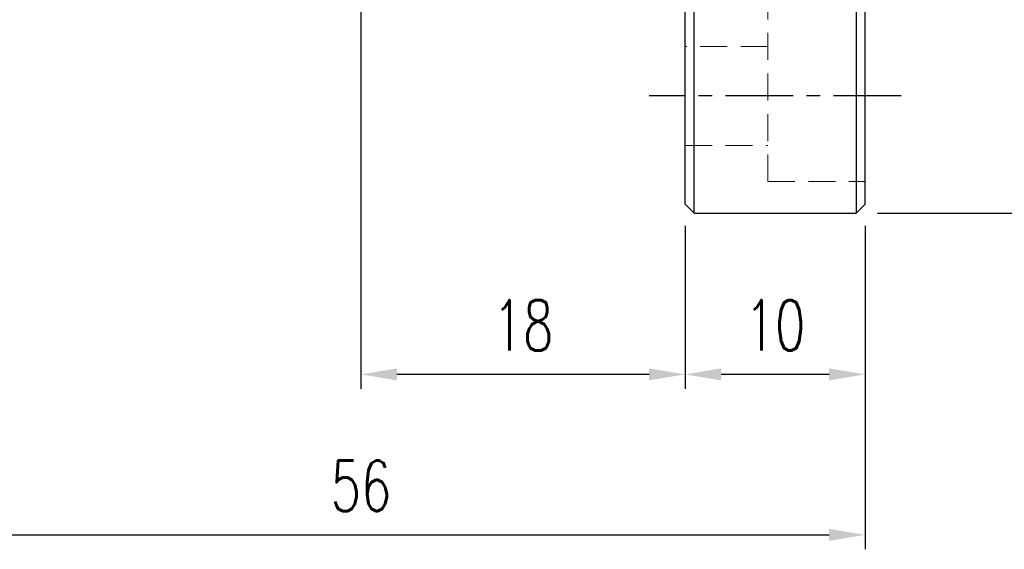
# Model space of a CAD drawing. Header units: millimetres. Extents: x -52 to 340, y -61 to 93.
# Tile 55 of 101: x 193 to 247, y -48 to -18. Entities that reach past the tile are written whole.
import ezdxf

# ---------------------------------------------------------------- set-up
doc = ezdxf.new("R2010")
doc.units = ezdxf.units.MM
doc.linetypes.add('CENTER', pattern=[2, 1.25, -0.25, 0.25, -0.25])
doc.linetypes.add('DASHED', pattern=[0.75, 0.5, -0.25])
for name, color, linetype in [('CL', 1, 'CENTER'), ('DIM', 4, 'Continuous'), ('HID', 2, 'DASHED'), ('OUT', 3, 'Continuous')]:
    doc.layers.add(name, color=color, linetype=linetype)
doc.styles.add('DIM-7', font='SIMPLEX.shx', dxfattribs={"width": 0.7, "bigfont": 'chineset.shx'})
doc.dimstyles.new('CNS', dxfattribs={"dimtxt": 3.5, "dimasz": 2.5, "dimexe": 1, "dimexo": 1.5, "dimgap": 0.09, "dimtad": 0, "dimdsep": 46, "dimtxsty": 'DIM-7', "dimcen": 0.09, "dimclrd": 1, "dimclre": 1, "dimclrt": 4, "dimadec": 0, "dimazin": 0, "dimtfac": 1, "dimtix": 1, "dimtmove": 2, "dimatfit": 3, "dimfxl": 1, "dimtvp": 0.971429, "dimtolj": 1, "dimarcsym": 0})

# ---------------------------------------------------------------- blocks, each defined once
blk = doc.blocks.new('*D13')
at = {"layer": 'DEFPOINTS', "color": 0}
for p in [(239, 29), (239, -29), (251.298, -29)]:
    blk.add_point(p, dxfattribs=at)
at = {"layer": 'DIM', "color": 7, "lineweight": -2}
for p, q in [((240.2, 29), (252.098, 29)), ((251.298, 27), (251.298, -27)), ((240.2, -29), (252.098, -29))]:
    blk.add_line(p, q, dxfattribs=at)
at = {"layer": 'DIM', "color": 7}
for points in [[(250.964, 27), (251.631, 27), (251.298, 29)], [(250.964, -27), (251.631, -27), (251.298, -29)]]:
    blk.add_solid(points, dxfattribs=at)
at = {"layer": 'DIM', "color": 7, "insert": (248.578, 0), "char_height": 2.8, "attachment_point": 5, "rotation": 90, "style": 'DIM-7'}
blk.add_mtext('\\A1;%%C58', dxfattribs=at)
blk = doc.blocks.new('*D15')
at = {"layer": 'DEFPOINTS', "color": 0}
for p in [(229.5, -28.5), (239.5, -28.5), (229.5, -37.951)]:
    blk.add_point(p, dxfattribs=at)
at = {"layer": 'DIM', "color": 7, "lineweight": -2}
for p, q in [((229.5, -29.7), (229.5, -38.751)), ((239.5, -29.7), (239.5, -38.751)), ((237.5, -37.951), (231.5, -37.951))]:
    blk.add_line(p, q, dxfattribs=at)
at = {"layer": 'DIM', "color": 7}
for points in [[(231.5, -37.618), (231.5, -38.284), (229.5, -37.951)], [(237.5, -37.618), (237.5, -38.284), (239.5, -37.951)]]:
    blk.add_solid(points, dxfattribs=at)
at = {"layer": 'DIM', "color": 7, "insert": (234.5, -35.231), "char_height": 2.8, "attachment_point": 5, "style": 'DIM-7'}
blk.add_mtext('\\A1;10', dxfattribs=at)
blk = doc.blocks.new('*D16')
at = {"layer": 'DEFPOINTS', "color": 0}
for p in [(211.5, -3), (229.5, -28.5), (211.5, -37.951)]:
    blk.add_point(p, dxfattribs=at)
at = {"layer": 'DIM', "color": 7, "lineweight": -2}
for p, q in [((211.5, -4.2), (211.5, -38.751)), ((229.5, -29.7), (229.5, -38.751)), ((227.5, -37.951), (213.5, -37.951))]:
    blk.add_line(p, q, dxfattribs=at)
at = {"layer": 'DIM', "color": 7}
for points in [[(213.5, -37.618), (213.5, -38.284), (211.5, -37.951)], [(227.5, -37.618), (227.5, -38.284), (229.5, -37.951)]]:
    blk.add_solid(points, dxfattribs=at)
at = {"layer": 'DIM', "color": 7, "insert": (220.5, -35.231), "char_height": 2.8, "attachment_point": 5, "style": 'DIM-7'}
blk.add_mtext('\\A1;18', dxfattribs=at)
blk = doc.blocks.new('*D17')
at = {"layer": 'DEFPOINTS', "color": 0}
for p in [(183.5, -16.9), (239.5, -28.5), (239.5, -46.857)]:
    blk.add_point(p, dxfattribs=at)
at = {"layer": 'DIM', "color": 7, "lineweight": -2}
for p, q in [((183.5, -18.1), (183.5, -47.657)), ((239.5, -29.7), (239.5, -47.657)), ((185.5, -46.857), (237.5, -46.857))]:
    blk.add_line(p, q, dxfattribs=at)
at = {"layer": 'DIM', "color": 7}
for points in [[(185.5, -46.524), (185.5, -47.191), (183.5, -46.857)], [(237.5, -46.524), (237.5, -47.191), (239.5, -46.857)]]:
    blk.add_solid(points, dxfattribs=at)
at = {"layer": 'DIM', "color": 7, "insert": (211.5, -44.137), "char_height": 2.8, "attachment_point": 5, "style": 'DIM-7'}
blk.add_mtext('\\A1;56', dxfattribs=at)

msp = doc.modelspace()

# ---------------------------------------------------------------- linework, layer by layer
at = {"layer": 'CL', "color": 0, "ltscale": 3}
msp.add_line((241.5, -22.5), (227.5, -22.5), dxfattribs=at)
at = {"layer": 'DIM', "color": 7}
for p, q in [((230, -29), (230, 29)), ((239, 29), (239, -29))]:
    msp.add_line(p, q, dxfattribs=at)
at = {"layer": 'HID', "color": 7, "lineweight": 15, "ltscale": 3}
for p, q in [((234.1, -27.25), (234.1, -17.4)), ((234.1, -19.75), (229.5, -19.75)), ((229.5, -25.25), (234.1, -25.25)), ((234.1, -27.25), (239.5, -27.25))]:
    msp.add_line(p, q, dxfattribs=at)
at = {"layer": 'OUT', "color": 7}
for p, q in [((229.5, -28.5), (229.5, 28.5)), ((239.5, -28.5), (239.5, 28.5)), ((230, -29), (229.5, -28.5)), ((239.5, -28.5), (239, -29)), ((230, -29), (239, -29))]:
    msp.add_line(p, q, dxfattribs=at)

# ---------------------------------------------------------------- dimensions: what is measured, and where the dimension line sits
at = {"layer": 'DIM', "color": 7}
dim = msp.add_linear_dim(base=(251.298, -29), p1=(239, 29), p2=(239, -29), angle=90, text='%%C<>', dimstyle='CNS', override={"dimscale": 0.8, "dimclrd": 7, "dimclre": 7, "dimclrt": 7}, dxfattribs=at)
dim.commit()
dim.dimension.update_dxf_attribs({"geometry": '*D13', "text_midpoint": (248.578, 0)})
for base, p1, p2, picture, middle in [((211.5, -37.951), (229.5, -28.5), (211.5, -3), '*D16', (220.5, -35.231)), ((239.5, -46.857), (183.5, -16.9), (239.5, -28.5), '*D17', (211.5, -44.137)), ((229.5, -37.951), (239.5, -28.5), (229.5, -28.5), '*D15', (234.5, -35.231))]:
    dim = msp.add_linear_dim(base=base, p1=p1, p2=p2, dimstyle='CNS', override={"dimscale": 0.8, "dimclrd": 7, "dimclre": 7, "dimclrt": 7}, dxfattribs=at)
    dim.commit()
    dim.dimension.update_dxf_attribs({"geometry": picture, "text_midpoint": middle})

doc.saveas('drawing.dxf')
